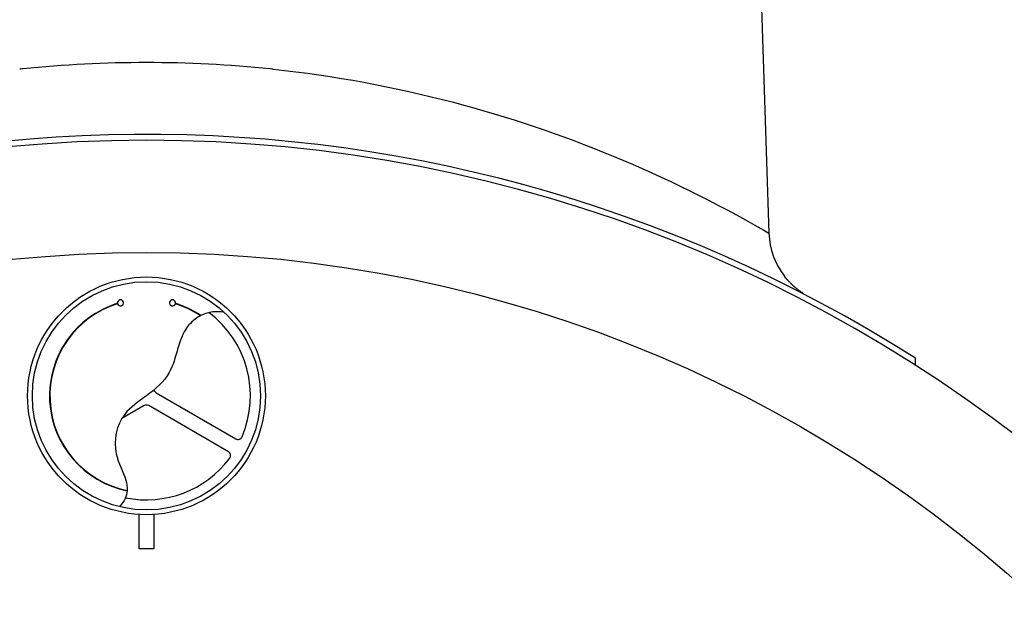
# Model space of a CAD drawing. Header units: millimetres. Extents: x 0 to 297, y 0 to 210.
# Tile 7 of 23: x 55.69 to 68.95, y 163.48 to 171.53. Entities that reach past the tile are written whole.
import ezdxf

# ---------------------------------------------------------------- set-up
doc = ezdxf.new("R2010")
doc.units = ezdxf.units.MM
doc.header["$LTSCALE"] = 16.335
doc.layers.get('0').update_dxf_attribs({"linetype": 'CONTINUOUS'})
doc.layers.add('AXES_REF', color=7, linetype='CONTINUOUS')
doc.layers.add('SURFACES', color=7, linetype='CONTINUOUS')

msp = doc.modelspace()

# ---------------------------------------------------------------- linework, layer by layer
at = {"color": 7, "linetype": 'Continuous'}
for p, q in [((65.652, 172.435), (65.778, 168.654)), ((66.007, 168.05), (65.987, 168.075)), ((66.017, 168.038), (66.011, 168.046)), ((66.022, 168.032), (66.016, 168.04)), ((66.027, 168.026), (66.021, 168.033)), ((66.032, 168.021), (66.026, 168.027)), ((66.037, 168.015), (66.032, 168.021)), ((66.043, 168.009), (66.037, 168.016)), ((66.048, 168.004), (66.042, 168.01)), ((66.053, 167.998), (66.047, 168.004)), ((66.053, 167.999), (66.048, 168.004)), ((66.058, 167.993), (66.053, 167.999)), ((66.063, 167.987), (66.058, 167.993)), ((66.069, 167.982), (66.063, 167.988)), ((66.074, 167.977), (66.068, 167.983)), ((66.08, 167.971), (66.073, 167.977)), ((66.085, 167.966), (66.078, 167.972)), ((66.09, 167.961), (66.084, 167.967)), ((66.096, 167.956), (66.089, 167.962)), ((66.099, 167.953), (66.094, 167.958)), ((66.104, 167.948), (66.096, 167.956)), ((66.11, 167.943), (66.101, 167.951)), ((66.115, 167.939), (66.107, 167.946)), ((66.12, 167.934), (66.112, 167.941)), ((66.125, 167.93), (66.118, 167.936)), ((66.13, 167.925), (66.123, 167.931)), ((66.136, 167.921), (66.129, 167.926)), ((66.141, 167.916), (66.134, 167.922)), ((66.146, 167.912), (66.14, 167.917)), ((66.151, 167.908), (66.146, 167.912)), ((66.157, 167.903), (66.151, 167.908)), ((66.162, 167.899), (66.156, 167.904)), ((66.168, 167.895), (66.162, 167.9)), ((66.174, 167.89), (66.167, 167.896)), ((66.177, 167.888), (66.172, 167.892)), ((66.182, 167.884), (66.174, 167.89)), ((66.188, 167.88), (66.179, 167.886)), ((66.193, 167.876), (66.185, 167.882)), ((66.198, 167.872), (66.191, 167.878)), ((66.203, 167.869), (66.196, 167.874)), ((66.208, 167.865), (66.202, 167.87)), ((66.214, 167.862), (66.208, 167.866)), ((66.219, 167.858), (66.213, 167.862)), ((66.225, 167.854), (66.219, 167.858)), ((66.23, 167.851), (66.224, 167.855)), ((66.236, 167.847), (66.229, 167.851)), ((66.241, 167.843), (66.234, 167.848)), ((67.751, 166.877), (67.751, 166.972)), ((57.531, 166.506), (58.603, 165.887)), ((57.371, 166.333), (57.07, 166.159)), ((58.503, 165.713), (57.431, 166.333)), ((56.224, 165.901), (56.228, 165.904)), ((56.328, 165.731), (56.324, 165.728)), ((57.301, 164.405), (57.301, 164.868)), ((57.501, 164.868), (57.501, 164.405)), ((57.501, 164.405), (57.301, 164.405))]:
    msp.add_line(p, q, dxfattribs=at)
at = {"color": 9, "linetype": 'Continuous'}
msp.add_line((65.711, 168.693), (65.778, 168.654), dxfattribs=at)
msp.add_lwpolyline([(65.711, 168.693), (65.748, 168.671), (65.771, 168.658)], dxfattribs=at)
at = {"color": 7, "linetype": 'Continuous'}
msp.add_lwpolyline([(66.012, 168.044), (66.005, 168.052), (66, 168.058), (65.995, 168.065), (65.99, 168.071), (65.987, 168.075)], dxfattribs=at)
for radius in [1.6, 1.536]:
    msp.add_circle((57.401, 166.465), radius, dxfattribs=at)
at = {"color": 9, "linetype": 'Continuous'}
for centre, radius, start, end in [((57.401, 154.733), 16.218, 84.1025, 95.8972), ((57.408, 154.716), 16.236, 95.9148, 96.0555), ((57.401, 154.77), 16.182, 83.9472, 84.0887)]:
    msp.add_arc(centre, radius, start, end, dxfattribs=at)
at = {"color": 7, "linetype": 'Continuous'}
for centre, radius, start, end in [((57.401, 150.705), 19.2, 278.2771, 261.7229), ((57.401, 150.705), 19.28, 57.5322, 125.5148), ((66.778, 168.687), 1, 181.9186, 217.7582), ((57.401, 166.465), 1.305, 107.3643, 258.5398), ((57.401, 166.465), 1.3, 107.3815, 258.5109), ((57.401, 166.465), 1.3, 55.9753, 72.6185), ((57.401, 166.465), 1.305, 55.8547, 72.6357), ((57.401, 166.465), 1.4, 336.8576, 53.1133), ((57.561, 166.558), 0.06, 192.191, 240), ((57.401, 166.281), 0.06, 60, 120), ((58.633, 165.939), 0.06, 240, 336.8576), ((58.473, 165.662), 0.06, 323.1424, 60), ((57.401, 166.465), 1.4, 258.3986, 323.1424)]:
    msp.add_arc(centre, radius, start, end, dxfattribs=at)
at = {"color": 9, "linetype": 'Continuous'}
msp.add_open_spline([(59.107, 170.862), (59.925, 170.775), (62.223, 170.353), (64.406, 169.445), (65.711, 168.693)], degree=3, knots=[0, 0, 0, 0, 0.353269, 1, 1, 1, 1], dxfattribs=at)
at = {"color": 7, "linetype": 'Continuous'}
for points, knots in [([(58.128, 167.543), (58.06, 167.507), (57.823, 167.307), (57.81, 166.805), (57.421, 166.467), (57.03, 166.218), (56.923, 165.723), (57.117, 165.399), (57.145, 165.239), (57.142, 165.191)], [0, 0, 0, 0, 0.080315, 0.31936, 0.476987, 0.614941, 0.810197, 0.94502, 1, 1, 1, 1]), ([(58.451, 167.586), (58.392, 167.6), (58.279, 167.602), (58.176, 167.567), (58.133, 167.545)], [0, 0, 0, 0, 0.553935, 1, 1, 1, 1])]:
    msp.add_open_spline(points, degree=3, knots=knots, dxfattribs=at)
msp.add_open_spline([(57.141, 165.186), (57.136, 165.117), (57.107, 165.047), (57.039, 164.973)], degree=3, dxfattribs=at)
at = {"layer": 'AXES_REF', "color": 9, "linetype": 'Continuous'}
msp.add_circle((57.401, 150.705), 17.689, dxfattribs=at)
at = {"layer": 'SURFACES', "color": 7, "linetype": 'Continuous'}
for centre, start, end in [((57.051, 167.717), 196.5, 189.3115), ((57.751, 167.717), 350.6885, 343.5)]:
    msp.add_arc(centre, 0.04, start, end, dxfattribs=at)

doc.saveas('drawing.dxf')
